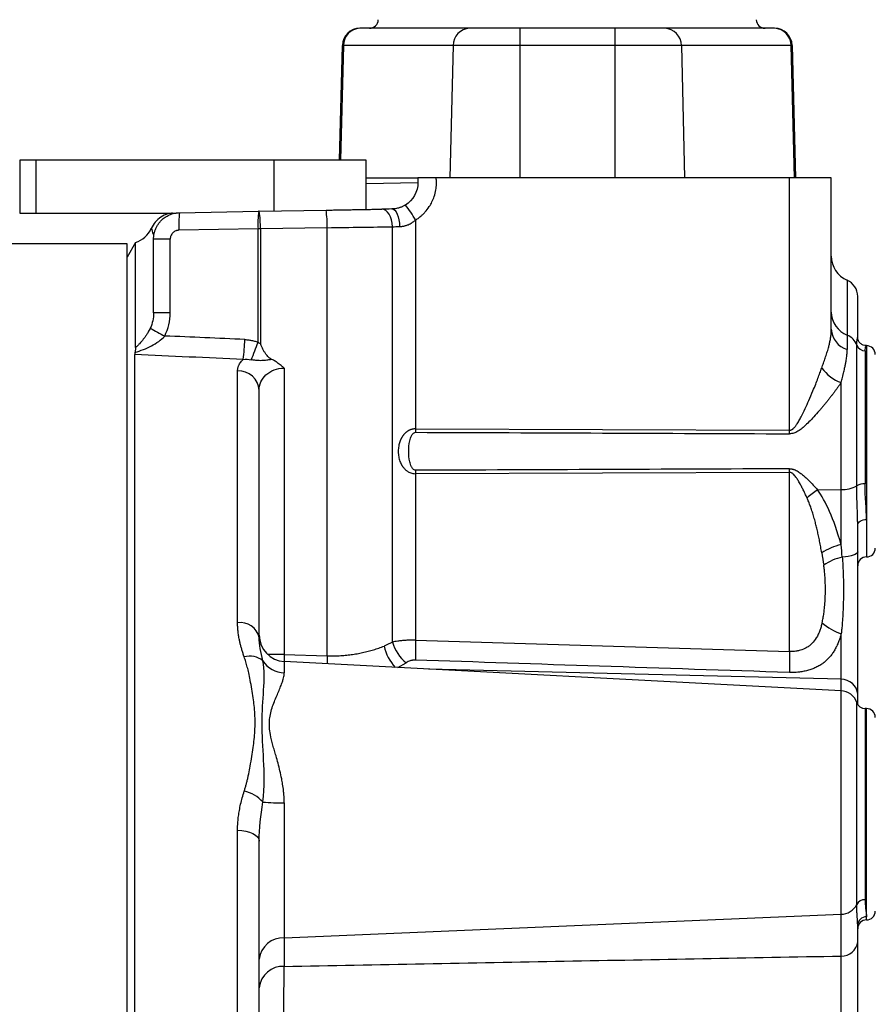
# Model space of a CAD drawing. Header units: inches. Extents: x -20.4 to 25.6, y -29.8 to 30.6.
# Tile 8 of 10: x 15 to 18.8, y 1.8 to 6.2. Entities that reach past the tile are written whole.
import ezdxf

# ---------------------------------------------------------------- set-up
doc = ezdxf.new("R2010")
doc.units = ezdxf.units.IN
doc.header["$MEASUREMENT"] = 0

msp = doc.modelspace()

# ---------------------------------------------------------------- linework, layer by layer
at = {"color": 7, "linetype": 'Continuous', "lineweight": 25}
for p, q in [((16.9652, 6.1417), (16.4743, 6.1417)), ((17.189, 6.1417), (17.189, 5.4724)), ((17.6141, 6.1417), (17.189, 6.1417)), ((17.6141, 6.1417), (17.6141, 5.4724)), ((18.3288, 6.1417), (17.838, 6.1417)), ((16.3822, 5.5512), (16.3956, 6.0651)), ((18.4028, 6.0651), (16.4004, 6.0651)), ((16.8912, 6.0651), (16.8766, 5.4724)), ((17.912, 6.0651), (17.9265, 5.4724)), ((18.4183, 5.4724), (18.4028, 6.0651)), ((18.4075, 6.0651), (18.423, 5.4724)), ((14.9523, 5.5512), (14.9523, 5.315)), ((16.5018, 5.5512), (14.9523, 5.5512)), ((15.0254, 5.315), (15.0254, 5.5512)), ((16.5018, 5.3316), (16.5018, 5.5512)), ((16.5018, 5.4724), (16.7336, 5.4724)), ((16.7336, 5.4724), (16.7336, 5.4517)), ((18.3961, 5.4724), (16.8154, 5.4724)), ((18.3961, 4.328), (18.3961, 5.4724)), ((18.5827, 4.7953), (18.5827, 5.4724)), ((16.0233, 5.3232), (16.3226, 5.3284)), ((14.9523, 5.315), (15.6525, 5.315)), ((15.6672, 5.317), (16.0212, 5.3232)), ((16.7233, 5.2843), (16.7233, 4.3348)), ((16.0185, 5.2444), (15.6645, 5.2383)), ((16.0185, 4.738), (16.0185, 5.2444)), ((16.3281, 5.2497), (16.0288, 5.2445)), ((16.0288, 5.2445), (16.0288, 4.73)), ((16.3281, 3.3352), (16.3281, 5.2497)), ((16.6193, 3.3965), (16.6193, 5.2541)), ((15.6258, 5.1989), (15.5512, 5.1989)), ((15.5512, 4.8692), (15.5512, 5.1989)), ((15.6258, 4.8692), (15.6258, 5.1989)), ((15.4331, 5.1772), (14.3307, 5.1772)), ((15.4707, 5.1833), (15.433, 5.118)), ((15.4707, 4.7136), (15.4707, 5.1833)), ((18.6535, 5.0146), (18.6535, 4.705)), ((15.6258, 4.8692), (15.5512, 4.8692)), ((18.6966, 4.0955), (18.6966, 4.7246)), ((15.4668, -5.1766), (15.4668, 4.682)), ((18.7339, 4.6991), (18.7339, 4.1038)), ((15.9269, 3.4832), (15.9269, 4.61)), ((16.1356, 4.6215), (16.1356, 3.3406)), ((18.6262, 3.8322), (18.6262, 4.5568)), ((16.7233, 4.3502), (18.3961, 4.3443)), ((16.7233, 4.1648), (16.7233, 3.4054)), ((18.3961, 4.1553), (16.7233, 4.1494)), ((18.3961, 3.3544), (18.3961, 4.1716)), ((18.521, 4.0773), (18.6262, 4.079)), ((18.7008, 3.8008), (18.7008, 3.9196)), ((16.7233, 3.4054), (18.3961, 3.3544)), ((16.1356, 3.3406), (16.3281, 3.3352)), ((18.6262, 3.1791), (16.1356, 3.3096)), ((18.6262, 1.9925), (18.6262, 3.23)), ((18.7008, 3.1186), (18.7008, 3.1632)), ((18.7402, 3.099), (18.7339, 3.099)), ((16.1356, 2.677), (16.1356, 1.9462)), ((15.9269, 0.5638), (15.9269, 2.5553)), ((16.1356, 2.0739), (18.6262, 2.1795)), ((18.7008, 2.0561), (18.7008, 2.1295))]:
    msp.add_line(p, q, dxfattribs=at)
at = {"color": 8, "linetype": 'Continuous', "lineweight": 25}
for p, q in [((16.4004, 6.0651), (16.3869, 5.5512)), ((16.0884, 5.5512), (16.0884, 5.3243)), ((16.5018, 5.4477), (16.7336, 5.4518)), ((18.7402, 4.7222), (18.7402, 3.7774)), ((16.1356, 3.3406), (16.0619, 3.3406)), ((16.1356, 3.3096), (16.1356, 3.2588)), ((16.6432, 3.283), (16.6813, 3.3039)), ((18.6262, 3.23), (16.7802, 3.2758)), ((18.6966, 2.2227), (18.6966, 3.1257)), ((18.7339, 3.099), (18.7339, 2.2443)), ((18.7402, 2.1541), (18.7402, 3.099))]:
    msp.add_line(p, q, dxfattribs=at)
at = {"color": 7, "linetype": 'Continuous', "lineweight": 25, "flags": 128}
for points in [[(16.6193, 5.2541), (16.6182, 5.2695), (16.6154, 5.2844), (16.611, 5.298), (16.6051, 5.31), (16.598, 5.3198), (16.5899, 5.327), (16.5812, 5.3314), (16.5722, 5.3328)], [(16.6175, 5.3336), (16.624, 5.3322), (16.6302, 5.3277), (16.636, 5.3205), (16.6412, 5.3107), (16.6455, 5.2988), (16.6487, 5.2851), (16.6508, 5.2703), (16.6517, 5.2548)], [(18.7008, 3.9196), (18.7015, 3.9246), (18.7038, 3.9293), (18.7074, 3.9337), (18.7123, 3.9376), (18.7183, 3.9407), (18.7251, 3.9431), (18.7325, 3.9445), (18.7402, 3.945)], [(18.7008, 3.8008), (18.6995, 3.7964), (18.6957, 3.7922), (18.6895, 3.7882), (18.6811, 3.7847), (18.6708, 3.7817), (18.6588, 3.7793), (18.6457, 3.7776), (18.6318, 3.7766)], [(15.9269, 2.5553), (15.9459, 2.5542), (15.964, 2.5514), (15.9808, 2.5468), (15.9954, 2.5408), (16.0074, 2.5334), (16.0163, 2.5251), (16.0218, 2.5161), (16.0236, 2.5067)]]:
    msp.add_lwpolyline(points, dxfattribs=at)
at = {"color": 7, "linetype": 'Continuous', "lineweight": 25}
for centre, radius, start, end in [((16.5168, 6.1811), 0.0394, 270, 358.5), ((18.2864, 6.1811), 0.0394, 181.5, 270), ((16.4743, 6.063), 0.0787, 90, 178.5), ((16.4767, 6.0654), 0.0763, 91.7751, 180.2882), ((16.9675, 6.0654), 0.0763, 91.7751, 180.2882), ((17.8356, 6.0654), 0.0763, 359.7118, 88.2249), ((18.3264, 6.0654), 0.0763, 359.7118, 88.2249), ((18.3288, 6.063), 0.0787, 1.5, 90), ((15.948, 5.2627), 0.3802, 358.0361, 9.9493), ((16.3203, 5.0588), 0.4618, 29.2329, 39.2946), ((16.0429, 5.2645), 0.3793, 172.0416, 183.962), ((16.3969, 5.2706), 0.3793, 172.0416, 183.962), ((15.6488, 5.2575), 0.3802, 358.0361, 9.9493), ((15.4331, 5.2953), 0.1181, 288.5904, 335.8369), ((18.7008, 5.1229), 0.1181, 180, 246.4218), ((18.622, 4.9425), 0.0787, 360, 66.4218), ((18.695, 4.8736), 0.1123, 180.7417, 248.3409), ((16.1202, 5.799), 1.1567, 239.6793, 243.3251), ((18.6823, 4.8006), 0.0998, 183.0465, 253.2433), ((18.6248, 4.6983), 0.0765, 20.0601, 67.9278), ((14.9459, 4.7834), 1.0141, 353.0589, 358.0898), ((14.8341, 5.1559), 1.256, 336.7134, 340.5632), ((18.7334, 4.7384), 0.0393, 200.5937, 270.8033), ((18.7402, 4.6829), 0.0394, 360, 90), ((15.9304, 4.5167), 0.0933, 3.3832, 92.1612), ((18.6989, 4.7421), 0.1991, 216.9875, 248.5674), ((18.6342, 4.2035), 0.1247, 266.3078, 300.0487), ((18.7287, 4.0391), 0.0649, 85.3966, 119.5994), ((18.744, 3.7426), 0.4023, 123.6715, 132.1299), ((18.6916, 3.5571), 0.2828, 103.3748, 122.4347), ((18.7402, 3.8167), 0.0394, 270, 0), ((18.6861, 3.5387), 0.2441, 102.8546, 124.254), ((18.7402, 3.738), 0.0394, 90, 180), ((15.9392, 3.3974), 0.0867, 12.9798, 98.1371), ((18.6945, 3.6507), 0.2268, 227.6109, 252.754), ((16.1417, 3.4276), 0.1181, 180, 267), ((16.8057, 3.4542), 0.1952, 197.2053, 230.3854), ((18.3148, 3.3502), 1.5925, 178.0144, 181.229), ((19.9035, 3.3007), 1.5083, 177.9628, 181.5284), ((15.9821, 3.2442), 0.0896, 49.8977, 106.5467), ((16.1398, 3.3784), 0.1196, 213.2904, 267.9446), ((18.6282, 3.1572), 0.0728, 4.7321, 91.6124), ((18.622, 3.1005), 0.0787, 18.6964, 87), ((18.7339, 3.1383), 0.0394, 198.6964, 270), ((18.7402, 3.0596), 0.0394, 360, 90), ((15.9264, 2.5817), 0.151, 41.2913, 78.4378), ((16.1286, 3.5886), 0.9116, 264.4111, 270.4363), ((18.6267, 2.2577), 0.0782, 269.6191, 333.398), ((18.7319, 2.2048), 0.0396, 87.1159, 153.1379), ((18.7396, 2.129), 0.0388, 89.1705, 179.1457), ((18.7402, 2.1934), 0.0394, 270, 0), ((18.7402, 2.1147), 0.0394, 90, 180), ((16.1303, 1.9667), 0.1073, 87.1726, 173.7243), ((18.6297, 2.0639), 0.0715, 267.1726, 353.7243), ((16.1303, 1.8391), 0.1073, 87.1726, 173.7243)]:
    msp.add_arc(centre, radius, start, end, dxfattribs=at)
at = {"color": 8, "linetype": 'Continuous', "lineweight": 25}
for centre, radius, start, end in [((16.7754, 3.4194), 0.1975, 191.9886, 223.4395), ((18.48, 3.2755), 2.1528, 178.4101, 179.3592)]:
    msp.add_arc(centre, radius, start, end, dxfattribs=at)
at = {"color": 7, "linetype": 'Continuous', "lineweight": 25}
for points, knots in [([(17.189, 6.1417), (17.1401, 6.1417), (17.0924, 6.1417), (17.0123, 6.1417), (16.9819, 6.1417), (16.9652, 6.1417)], [0, 0, 0, 0, 0.5, 0.5, 1, 1, 1, 1]), ([(17.838, 6.1417), (17.8213, 6.1417), (17.7908, 6.1417), (17.7107, 6.1417), (17.663, 6.1417), (17.6141, 6.1417)], [0, 0, 0, 0, 0.5, 0.5, 1, 1, 1, 1]), ([(16.3956, 6.0651), (16.3957, 6.0651), (16.3957, 6.0651), (16.3963, 6.0651), (16.3973, 6.0651), (16.3986, 6.0651), (16.3998, 6.0651), (16.4004, 6.0651)], [0, 0, 0, 0, 0.2000014, 0.4000007, 0.5999993, 0.7999986, 1, 1, 1, 1]), ([(18.4028, 6.0651), (18.4034, 6.0651), (18.4045, 6.0651), (18.4059, 6.0651), (18.4068, 6.0651), (18.4074, 6.0651), (18.4075, 6.0651), (18.4075, 6.0651)], [0, 0, 0, 0, 0.200001, 0.400001, 0.599999, 0.799999, 1, 1, 1, 1]), ([(16.7233, 5.2843), (16.7256, 5.2858), (16.7306, 5.289), (16.7384, 5.2946), (16.7469, 5.3013), (16.7559, 5.3094), (16.7693, 5.3232), (16.7836, 5.3416), (16.7972, 5.3656), (16.8074, 5.3904), (16.8141, 5.4171), (16.8166, 5.4417), (16.8165, 5.4597), (16.8157, 5.4691), (16.8154, 5.4724)], [0, 0, 0, 0, 0.037548, 0.080884, 0.129959, 0.184741, 0.245217, 0.391473, 0.500172, 0.619093, 0.755063, 0.872528, 0.954327, 1, 1, 1, 1]), ([(16.8154, 5.4724), (16.8136, 5.4724), (16.81, 5.4724), (16.8046, 5.4724), (16.799, 5.4724), (16.7934, 5.4724), (16.7858, 5.4724), (16.7753, 5.4725), (16.7626, 5.4724), (16.7519, 5.4724), (16.7443, 5.4724), (16.7394, 5.4724), (16.7358, 5.4724), (16.7343, 5.4724), (16.7336, 5.4724)], [0, 0, 0, 0, 0.0475844, 0.0965047, 0.1466947, 0.1980724, 0.2505398, 0.3588177, 0.5003156, 0.6487815, 0.7500789, 0.8394997, 0.9228603, 1, 1, 1, 1]), ([(18.5827, 5.4724), (18.5827, 5.4724), (18.5779, 5.4724), (18.5594, 5.4724), (18.5458, 5.4724), (18.5115, 5.4724), (18.4909, 5.4724), (18.4456, 5.4724), (18.421, 5.4724), (18.3961, 5.4724)], [0, 0, 0, 0, 0.25, 0.25, 0.5, 0.5, 0.75, 0.75, 1, 1, 1, 1]), ([(16.3226, 5.3284), (16.327, 5.3285), (16.336, 5.3287), (16.3494, 5.3289), (16.3626, 5.3291), (16.3759, 5.3294), (16.389, 5.3296), (16.4021, 5.3298), (16.4151, 5.33), (16.428, 5.3303), (16.4409, 5.3305), (16.4579, 5.3308), (16.4788, 5.3312), (16.5032, 5.3316), (16.527, 5.332), (16.5501, 5.3324), (16.5648, 5.3327), (16.5722, 5.3328)], [0, 0, 0, 0, 0.050239, 0.100318, 0.150277, 0.200156, 0.249997, 0.299839, 0.349723, 0.399689, 0.449779, 0.500031, 0.600337, 0.700164, 0.799833, 0.899671, 1, 1, 1, 1]), ([(16.6777, 5.3513), (16.6761, 5.3503), (16.6728, 5.3483), (16.6678, 5.3457), (16.6627, 5.3434), (16.6575, 5.3413), (16.6522, 5.3394), (16.6474, 5.3379), (16.6405, 5.3362), (16.6331, 5.3348), (16.6246, 5.3338), (16.62, 5.3337), (16.6175, 5.3336)], [0, 0, 0, 0, 0.082921, 0.165769, 0.248775, 0.332167, 0.416174, 0.501021, 0.566812, 0.750303, 0.867224, 1, 1, 1, 1]), ([(15.6363, 5.315), (15.6291, 5.3142), (15.6105, 5.3123), (15.5832, 5.2985), (15.557, 5.2763), (15.5461, 5.2566), (15.5408, 5.2469)], [0, 0, 0, 0, 0.175016, 0.453588, 0.732332, 1, 1, 1, 1]), ([(15.5512, 5.1989), (15.5512, 5.2011), (15.5513, 5.2056), (15.5519, 5.2124), (15.5529, 5.2191), (15.5542, 5.2259), (15.556, 5.2326), (15.5582, 5.2392), (15.5608, 5.2458), (15.5638, 5.2522), (15.5673, 5.2585), (15.5711, 5.2647), (15.5753, 5.2706), (15.58, 5.2763), (15.5852, 5.282), (15.5913, 5.2877), (15.5985, 5.2936), (15.6069, 5.2994), (15.6165, 5.3048), (15.6274, 5.3096), (15.6396, 5.3135), (15.653, 5.3162), (15.6624, 5.3167), (15.6672, 5.317)], [0, 0, 0, 0, 0.036565, 0.073446, 0.110644, 0.148158, 0.185989, 0.224138, 0.262602, 0.301384, 0.340483, 0.379898, 0.41963, 0.459679, 0.500046, 0.545903, 0.596516, 0.651882, 0.712002, 0.776875, 0.8465, 0.920875, 1, 1, 1, 1]), ([(16.6517, 5.2548), (16.6534, 5.2549), (16.657, 5.2551), (16.6623, 5.2556), (16.6677, 5.2565), (16.6731, 5.2576), (16.6785, 5.2591), (16.6839, 5.2609), (16.6905, 5.2634), (16.6983, 5.2671), (16.7062, 5.2716), (16.7147, 5.2772), (16.7199, 5.2816), (16.7233, 5.2843)], [0, 0, 0, 0, 0.0711, 0.142098, 0.21313, 0.284335, 0.355845, 0.427798, 0.500326, 0.62496, 0.750124, 0.838729, 1, 1, 1, 1]), ([(15.6645, 5.2383), (15.6633, 5.2382), (15.6608, 5.2381), (15.6572, 5.2375), (15.6536, 5.2366), (15.6488, 5.2349), (15.643, 5.2318), (15.6369, 5.2267), (15.6319, 5.2205), (15.6284, 5.2135), (15.6262, 5.2062), (15.6259, 5.2013), (15.6258, 5.1989)], [0, 0, 0, 0, 0.06035, 0.120213, 0.180115, 0.240583, 0.370307, 0.500346, 0.630002, 0.759972, 0.879907, 1, 1, 1, 1]), ([(15.4331, 0), (15.4331, 0.3388), (15.4331, 0.6777), (15.4331, 1.3423), (15.4331, 1.6682), (15.4331, 2.2943), (15.4331, 2.5945), (15.4331, 3.158), (15.4331, 3.4212), (15.4331, 3.9004), (15.4331, 4.1164), (15.4331, 4.4929), (15.4331, 4.6534), (15.4331, 4.9127), (15.4331, 5.0116), (15.4331, 5.1438), (15.4331, 5.1772), (15.4331, 5.1772)], [0, 0, 0, 0, 0.125, 0.125, 0.25, 0.25, 0.375, 0.375, 0.5, 0.5, 0.625, 0.625, 0.75, 0.75, 0.875, 0.875, 1, 1, 1, 1]), ([(15.5363, 4.8005), (15.5355, 4.7989), (15.5332, 4.7941), (15.5283, 4.7851), (15.5215, 4.7737), (15.5135, 4.7619), (15.5025, 4.7472), (15.4906, 4.7334), (15.479, 4.7214), (15.4731, 4.7159), (15.4707, 4.7136)], [0, 0, 0, 0, 0.044471, 0.126614, 0.249369, 0.376565, 0.497228, 0.748018, 0.89779, 1, 1, 1, 1]), ([(15.468, 4.6922), (15.4935, 4.6994), (15.5185, 4.7091), (15.5643, 4.7335), (15.5855, 4.7485), (15.6009, 4.7654)], [0, 0, 0, 0, 0.5, 0.5, 1, 1, 1, 1]), ([(18.5399, 4.6223), (18.5412, 4.626), (18.5438, 4.6334), (18.5477, 4.6445), (18.5516, 4.6556), (18.5555, 4.6669), (18.5594, 4.6782), (18.5631, 4.6897), (18.5666, 4.7012), (18.5705, 4.7144), (18.5743, 4.7292), (18.5778, 4.7456), (18.5805, 4.7621), (18.5823, 4.7787), (18.5826, 4.7897), (18.5827, 4.7953)], [0, 0, 0, 0, 0.057969, 0.117194, 0.1777, 0.239512, 0.302652, 0.367141, 0.433001, 0.500249, 0.595805, 0.693523, 0.793439, 0.895587, 1, 1, 1, 1]), ([(18.6966, 4.7246), (18.6966, 4.7263), (18.6967, 4.7297), (18.6968, 4.7344), (18.6971, 4.7387), (18.6975, 4.7427), (18.698, 4.7462), (18.6985, 4.7499), (18.6993, 4.7534), (18.7, 4.7564), (18.7006, 4.7585), (18.7007, 4.7591), (18.7008, 4.7594)], [0, 0, 0, 0, 0.082501, 0.165293, 0.248409, 0.331878, 0.415731, 0.499997, 0.626219, 0.751557, 0.876115, 1, 1, 1, 1]), ([(18.7393, 4.7223), (18.7347, 4.7227), (18.7253, 4.7236), (18.7125, 4.7316), (18.7031, 4.7438), (18.7014, 4.7535), (18.7006, 4.7583)], [0, 0, 0, 0, 0.2360304, 0.490481, 0.7502718, 1, 1, 1, 1]), ([(15.4707, 4.7136), (15.4707, 4.7128), (15.4707, 4.7113), (15.4705, 4.7081), (15.47, 4.7037), (15.4691, 4.698), (15.4683, 4.694), (15.468, 4.6922)], [0, 0, 0, 0, 0.150725, 0.249567, 0.49962, 0.777014, 1, 1, 1, 1]), ([(15.9594, 4.7496), (15.9623, 4.7494), (15.9681, 4.7491), (15.9768, 4.7481), (15.9853, 4.7468), (15.9937, 4.7452), (16.0021, 4.7431), (16.0104, 4.7408), (16.0158, 4.7389), (16.0185, 4.738)], [0, 0, 0, 0, 0.144738, 0.288408, 0.431271, 0.573593, 0.715641, 0.857687, 1, 1, 1, 1]), ([(16.0536, 4.6843), (16.0523, 4.6861), (16.0498, 4.6897), (16.0454, 4.6971), (16.0406, 4.7062), (16.0348, 4.7178), (16.031, 4.7256), (16.0288, 4.73)], [0, 0, 0, 0, 0.125142, 0.249685, 0.499599, 0.715519, 1, 1, 1, 1]), ([(15.468, 4.6922), (15.4678, 4.6912), (15.4674, 4.6893), (15.4671, 4.6867), (15.4669, 4.6842), (15.4668, 4.6828), (15.4668, 4.682)], [0, 0, 0, 0, 0.249711, 0.499728, 0.74988, 1, 1, 1, 1]), ([(16.0802, 4.6609), (16.0786, 4.6618), (16.076, 4.6632), (16.0722, 4.6657), (16.0689, 4.6682), (16.0641, 4.6722), (16.0588, 4.6774), (16.0552, 4.6822), (16.0536, 4.6843)], [0, 0, 0, 0, 0.154855, 0.249063, 0.384245, 0.49945, 0.7719, 1, 1, 1, 1]), ([(18.6262, 4.5568), (18.6268, 4.5593), (18.6284, 4.565), (18.6309, 4.5746), (18.634, 4.5864), (18.638, 4.6023), (18.6421, 4.6199), (18.6458, 4.6376), (18.6491, 4.655), (18.6517, 4.6731), (18.6533, 4.6904), (18.6535, 4.7007), (18.6535, 4.705)], [0, 0, 0, 0, 0.041843, 0.097353, 0.166727, 0.250251, 0.388494, 0.4997, 0.602461, 0.749475, 0.893712, 1, 1, 1, 1]), ([(15.9269, 4.61), (15.9269, 4.6115), (15.927, 4.6145), (15.9276, 4.619), (15.9284, 4.6234), (15.9297, 4.6278), (15.9313, 4.6322), (15.9339, 4.6379), (15.9381, 4.6449), (15.9444, 4.6531), (15.9498, 4.6582), (15.9525, 4.6608)], [0, 0, 0, 0, 0.084333, 0.168168, 0.25161, 0.334767, 0.417747, 0.500661, 0.668211, 0.834335, 1, 1, 1, 1]), ([(16.0803, 4.6609), (16.0776, 4.6604), (16.0724, 4.6594), (16.0648, 4.6581), (16.0559, 4.6568), (16.0459, 4.6557), (16.0347, 4.655), (16.0235, 4.6551), (16.0133, 4.6558), (16.0041, 4.6569), (15.996, 4.658), (15.9905, 4.6589), (15.9877, 4.6594)], [0, 0, 0, 0, 0.084566, 0.167895, 0.250425, 0.377144, 0.501018, 0.626929, 0.749803, 0.834445, 0.91768, 1, 1, 1, 1]), ([(16.1356, 4.6215), (16.1326, 4.6241), (16.1268, 4.6293), (16.118, 4.6364), (16.1077, 4.6441), (16.0953, 4.6526), (16.0854, 4.6581), (16.0803, 4.6609)], [0, 0, 0, 0, 0.173991, 0.340226, 0.499245, 0.742327, 1, 1, 1, 1]), ([(16.0236, 4.5222), (16.0236, 4.5484), (16.0337, 4.5731), (16.0741, 4.6102), (16.1035, 4.6213), (16.1356, 4.6215)], [0, 0, 0, 0, 0.5, 0.5, 1, 1, 1, 1]), ([(18.3961, 4.3443), (18.397, 4.3443), (18.3988, 4.3444), (18.4014, 4.3449), (18.404, 4.3457), (18.4066, 4.3469), (18.4091, 4.3485), (18.4116, 4.3503), (18.4145, 4.3529), (18.4177, 4.3563), (18.4208, 4.3602), (18.424, 4.3646), (18.4279, 4.3702), (18.4328, 4.3776), (18.4398, 4.3892), (18.4511, 4.4103), (18.4661, 4.4405), (18.4834, 4.4792), (18.4991, 4.5157), (18.5124, 4.5487), (18.5229, 4.5756), (18.5319, 4.5997), (18.5373, 4.615), (18.5399, 4.6223)], [0, 0, 0, 0, 0.00804, 0.016138, 0.024423, 0.033019, 0.042033, 0.05156, 0.061683, 0.076885, 0.094423, 0.107508, 0.12691, 0.156836, 0.189447, 0.251905, 0.376956, 0.501867, 0.646461, 0.75069, 0.840371, 0.923471, 1, 1, 1, 1]), ([(18.6262, 4.5568), (18.6237, 4.5532), (18.6188, 4.546), (18.611, 4.5351), (18.603, 4.524), (18.5948, 4.5128), (18.5862, 4.5015), (18.5773, 4.49), (18.5682, 4.4785), (18.5587, 4.4668), (18.549, 4.455), (18.539, 4.4431), (18.5244, 4.426), (18.5058, 4.405), (18.4832, 4.3814), (18.4628, 4.3619), (18.4465, 4.348), (18.434, 4.3395), (18.4244, 4.3344), (18.4149, 4.3307), (18.4055, 4.3284), (18.3992, 4.3281), (18.3961, 4.328)], [0, 0, 0, 0, 0.043179, 0.086728, 0.130659, 0.174985, 0.219719, 0.264873, 0.310459, 0.356489, 0.402973, 0.449922, 0.497348, 0.604964, 0.699553, 0.785755, 0.85187, 0.885689, 0.91697, 0.946105, 0.973587, 1, 1, 1, 1]), ([(16.7233, 4.3502), (16.7215, 4.3502), (16.7181, 4.3501), (16.7131, 4.3495), (16.7085, 4.3486), (16.7043, 4.3474), (16.7003, 4.3461), (16.6967, 4.3446), (16.6934, 4.343), (16.6903, 4.3413), (16.6875, 4.3396), (16.6848, 4.3378), (16.6824, 4.336), (16.6801, 4.3341), (16.6779, 4.3322), (16.6759, 4.3303), (16.674, 4.3284), (16.6721, 4.3265), (16.6704, 4.3245), (16.6688, 4.3226), (16.6672, 4.3206), (16.6658, 4.3186), (16.6644, 4.3166), (16.6631, 4.3146), (16.6619, 4.3126), (16.6607, 4.3105), (16.6596, 4.3085), (16.6585, 4.3065), (16.6575, 4.3045), (16.6566, 4.3024), (16.6557, 4.3004), (16.6548, 4.2984), (16.654, 4.2963), (16.6532, 4.2943), (16.6525, 4.2922), (16.6518, 4.2902), (16.6511, 4.2881), (16.6505, 4.2861), (16.65, 4.284), (16.6494, 4.282), (16.6489, 4.2799), (16.6479, 4.2751), (16.6466, 4.2674), (16.6457, 4.2578), (16.6455, 4.2472), (16.6462, 4.2331), (16.6496, 4.2146), (16.6545, 4.2013), (16.6578, 4.1946), (16.658, 4.1941), (16.6584, 4.1934), (16.6589, 4.1924), (16.6595, 4.1913), (16.6602, 4.1898), (16.6612, 4.1882), (16.6623, 4.1863), (16.6636, 4.1842), (16.6652, 4.1819), (16.667, 4.1793), (16.6692, 4.1766), (16.6717, 4.1736), (16.6747, 4.1704), (16.6782, 4.1671), (16.6823, 4.1636), (16.6874, 4.16), (16.6937, 4.1564), (16.7016, 4.1529), (16.7116, 4.15), (16.7192, 4.1496), (16.7233, 4.1494)], [0, 0, 0, 0, 0.018576, 0.03606, 0.052566, 0.068179, 0.082946, 0.096887, 0.109997, 0.122419, 0.134271, 0.145625, 0.156547, 0.167097, 0.177327, 0.187287, 0.197019, 0.20654, 0.215867, 0.225015, 0.233999, 0.242831, 0.251525, 0.260091, 0.268539, 0.276879, 0.285119, 0.293265, 0.301325, 0.309311, 0.31723, 0.325087, 0.332885, 0.340627, 0.348318, 0.35596, 0.363558, 0.371114, 0.378631, 0.386113, 0.393563, 0.400984, 0.43853, 0.475702, 0.50178, 0.550403, 0.623245, 0.699622, 0.700611, 0.702528, 0.705382, 0.709183, 0.713947, 0.719694, 0.72645, 0.734247, 0.743128, 0.753145, 0.764367, 0.776879, 0.790793, 0.80625, 0.823438, 0.842761, 0.86475, 0.890127, 0.920284, 0.956542, 1, 1, 1, 1]), ([(16.7233, 4.1648), (16.7184, 4.1648), (16.7145, 4.1675), (16.7087, 4.1737), (16.7066, 4.1772), (16.7011, 4.1879), (16.6988, 4.1956), (16.6935, 4.2186), (16.6922, 4.2341), (16.6922, 4.2655), (16.6935, 4.2811), (16.6988, 4.3041), (16.7012, 4.3118), (16.7066, 4.3225), (16.7088, 4.326), (16.7146, 4.3321), (16.7184, 4.3348), (16.7233, 4.3348)], [0, 0, 0, 0, 0.0625, 0.0625, 0.125, 0.125, 0.25, 0.25, 0.5, 0.5, 0.75, 0.75, 0.875, 0.875, 0.9375, 0.9375, 1, 1, 1, 1]), ([(18.3961, 4.1716), (18.3974, 4.1716), (18.4001, 4.1716), (18.404, 4.1711), (18.408, 4.1704), (18.4121, 4.1694), (18.4178, 4.1675), (18.4253, 4.1643), (18.4366, 4.1579), (18.4504, 4.148), (18.4666, 4.1341), (18.4839, 4.1174), (18.5023, 4.0983), (18.5145, 4.0846), (18.521, 4.0773)], [0, 0, 0, 0, 0.024137, 0.04861, 0.07355, 0.099078, 0.125308, 0.184777, 0.250344, 0.365587, 0.500185, 0.649062, 0.815593, 1, 1, 1, 1]), ([(18.4742, 4.0409), (18.4714, 4.0469), (18.4665, 4.0576), (18.4587, 4.0739), (18.4511, 4.0891), (18.4426, 4.1053), (18.4339, 4.1204), (18.4255, 4.1331), (18.4185, 4.142), (18.4131, 4.1476), (18.4083, 4.1513), (18.4042, 4.1536), (18.4002, 4.155), (18.3974, 4.1552), (18.3961, 4.1553)], [0, 0, 0, 0, 0.140239, 0.2499258, 0.3832869, 0.4998316, 0.6354175, 0.7496408, 0.8173868, 0.8746778, 0.9109529, 0.9433064, 0.9726034, 1, 1, 1, 1]), ([(18.7008, 3.9196), (18.7008, 3.9235), (18.7007, 3.9312), (18.7005, 3.943), (18.7002, 3.955), (18.6998, 3.9672), (18.6994, 3.9795), (18.6989, 3.9921), (18.6983, 4.0104), (18.6975, 4.0346), (18.6968, 4.0648), (18.6967, 4.0853), (18.6966, 4.0955)], [0, 0, 0, 0, 0.07062, 0.141467, 0.212568, 0.283949, 0.355636, 0.427655, 0.500031, 0.667967, 0.834516, 1, 1, 1, 1]), ([(18.5399, 3.7958), (18.5384, 3.8046), (18.5354, 3.8219), (18.5306, 3.8472), (18.5256, 3.8713), (18.5206, 3.8942), (18.5154, 3.9159), (18.5097, 3.9381), (18.5033, 3.9606), (18.4963, 3.9832), (18.4892, 4.004), (18.4819, 4.0231), (18.4767, 4.0351), (18.4742, 4.0409)], [0, 0, 0, 0, 0.105665, 0.206829, 0.303502, 0.395695, 0.483419, 0.56669, 0.666088, 0.759061, 0.84566, 0.925947, 1, 1, 1, 1]), ([(18.7008, 3.1632), (18.7008, 3.1658), (18.7008, 3.1711), (18.7008, 3.1794), (18.7008, 3.1879), (18.7008, 3.1968), (18.7008, 3.206), (18.7008, 3.2154), (18.7008, 3.2252), (18.7008, 3.2352), (18.7008, 3.2455), (18.7008, 3.2561), (18.7008, 3.2669), (18.7008, 3.278), (18.7008, 3.2893), (18.7008, 3.3008), (18.7008, 3.3126), (18.7008, 3.3246), (18.7008, 3.3369), (18.7008, 3.3493), (18.7008, 3.362), (18.7008, 3.3792), (18.7008, 3.4011), (18.7008, 3.4281), (18.7008, 3.4557), (18.7008, 3.4838), (18.7008, 3.5123), (18.7008, 3.541), (18.7008, 3.57), (18.7008, 3.599), (18.7008, 3.6282), (18.7008, 3.6573), (18.7008, 3.6864), (18.7008, 3.7154), (18.7008, 3.7442), (18.7008, 3.7727), (18.7008, 3.7914), (18.7008, 3.8008)], [0, 0, 0, 0, 0.020133, 0.040234, 0.060305, 0.080352, 0.100376, 0.12038, 0.140368, 0.160342, 0.180305, 0.200259, 0.220207, 0.240152, 0.260095, 0.28004, 0.299988, 0.319942, 0.339906, 0.35988, 0.379869, 0.399875, 0.43994, 0.48011, 0.520374, 0.560535, 0.600584, 0.640547, 0.680448, 0.720309, 0.760152, 0.799997, 0.839864, 0.879774, 0.919751, 0.959817, 1, 1, 1, 1]), ([(18.6318, 3.7766), (18.6321, 3.7723), (18.6328, 3.7637), (18.6336, 3.7506), (18.6343, 3.7375), (18.6349, 3.7242), (18.6355, 3.7109), (18.636, 3.6976), (18.6364, 3.6842), (18.6367, 3.6707), (18.6369, 3.6573), (18.637, 3.6438), (18.6371, 3.6303), (18.6371, 3.6169), (18.6369, 3.5992), (18.6365, 3.5776), (18.6358, 3.5522), (18.6347, 3.5273), (18.6333, 3.503), (18.6316, 3.4793), (18.6296, 3.4563), (18.628, 3.4415), (18.6273, 3.4342)], [0, 0, 0, 0, 0.038781, 0.077478, 0.116102, 0.154661, 0.193162, 0.231612, 0.27002, 0.30839, 0.346731, 0.385048, 0.423346, 0.461632, 0.499913, 0.573688, 0.646636, 0.7188, 0.790229, 0.86097, 0.931, 1, 1, 1, 1]), ([(18.5416, 3.4833), (18.5424, 3.4866), (18.5439, 3.4934), (18.5459, 3.5036), (18.5477, 3.514), (18.5494, 3.5246), (18.5508, 3.5353), (18.5529, 3.5531), (18.555, 3.5783), (18.5563, 3.6109), (18.5564, 3.6436), (18.5555, 3.6727), (18.5538, 3.6979), (18.5517, 3.7194), (18.5498, 3.7334), (18.5488, 3.7404)], [0, 0, 0, 0, 0.041222, 0.082605, 0.124183, 0.165988, 0.208052, 0.250408, 0.374658, 0.500211, 0.625557, 0.749785, 0.833812, 0.917139, 1, 1, 1, 1]), ([(15.9566, 3.33), (15.9548, 3.3354), (15.9512, 3.346), (15.9463, 3.3617), (15.942, 3.377), (15.9382, 3.3919), (15.9346, 3.4083), (15.9314, 3.4262), (15.9288, 3.4456), (15.9272, 3.4645), (15.927, 3.477), (15.9269, 3.4832)], [0, 0, 0, 0, 0.105361, 0.207984, 0.307915, 0.405201, 0.499895, 0.628798, 0.754998, 0.87867, 1, 1, 1, 1]), ([(18.5416, 3.4833), (18.5409, 3.4801), (18.5394, 3.474), (18.5368, 3.465), (18.5341, 3.4563), (18.5311, 3.448), (18.528, 3.4399), (18.5231, 3.4287), (18.5137, 3.411), (18.5011, 3.3943), (18.4867, 3.3813), (18.4726, 3.3712), (18.4562, 3.3635), (18.4387, 3.3582), (18.4257, 3.3556), (18.4134, 3.3544), (18.4039, 3.3541), (18.3984, 3.3543), (18.3961, 3.3544)], [0, 0, 0, 0, 0.043787, 0.086774, 0.128967, 0.17037, 0.210991, 0.250838, 0.34333, 0.499137, 0.552517, 0.624271, 0.749298, 0.805187, 0.874395, 0.927744, 0.96959, 1, 1, 1, 1]), ([(16.7233, 3.4054), (16.7206, 3.4054), (16.7152, 3.4055), (16.7072, 3.4054), (16.6993, 3.4052), (16.6914, 3.4049), (16.6837, 3.4045), (16.6761, 3.404), (16.6684, 3.4034), (16.6572, 3.4023), (16.6441, 3.4007), (16.6304, 3.3986), (16.6227, 3.3972), (16.6193, 3.3965)], [0, 0, 0, 0, 0.07229, 0.14425, 0.215909, 0.287285, 0.35839, 0.429229, 0.499798, 0.575565, 0.749783, 0.886894, 1, 1, 1, 1]), ([(18.6273, 3.4342), (18.6262, 3.4305), (18.6241, 3.4232), (18.6207, 3.4127), (18.6171, 3.4026), (18.6132, 3.3929), (18.6092, 3.3835), (18.605, 3.3746), (18.6005, 3.3661), (18.5958, 3.3579), (18.591, 3.3502), (18.5859, 3.3428), (18.5805, 3.3357), (18.575, 3.329), (18.5693, 3.3227), (18.5633, 3.3167), (18.5571, 3.311), (18.548, 3.3034), (18.5355, 3.2944), (18.5187, 3.2849), (18.5006, 3.277), (18.4813, 3.2705), (18.4611, 3.2655), (18.4422, 3.2625), (18.4253, 3.2609), (18.4105, 3.2602), (18.4006, 3.2604), (18.3957, 3.2605)], [0, 0, 0, 0, 0.035302, 0.069962, 0.103994, 0.137414, 0.17024, 0.202494, 0.2342, 0.265382, 0.296071, 0.326296, 0.35609, 0.385487, 0.414523, 0.443235, 0.471663, 0.499847, 0.562808, 0.625316, 0.688399, 0.750313, 0.813244, 0.874747, 0.916975, 0.958633, 1, 1, 1, 1]), ([(18.6262, 3.23), (18.6262, 3.2323), (18.6263, 3.237), (18.6263, 3.2443), (18.6264, 3.2519), (18.6265, 3.2596), (18.6266, 3.2676), (18.6266, 3.2758), (18.6267, 3.2842), (18.6268, 3.2927), (18.6268, 3.3013), (18.6269, 3.3101), (18.6269, 3.323), (18.627, 3.3403), (18.6271, 3.3627), (18.6272, 3.3859), (18.6272, 3.4097), (18.6273, 3.426), (18.6273, 3.4342)], [0, 0, 0, 0, 0.047415, 0.094548, 0.141367, 0.187843, 0.233945, 0.279645, 0.324915, 0.369726, 0.414053, 0.457871, 0.501154, 0.602341, 0.703012, 0.802972, 0.902028, 1, 1, 1, 1]), ([(16.3281, 3.3352), (16.3325, 3.3351), (16.3414, 3.3349), (16.3548, 3.3349), (16.3681, 3.3351), (16.3815, 3.3356), (16.3949, 3.3364), (16.4083, 3.3375), (16.4217, 3.3389), (16.435, 3.3405), (16.4483, 3.3424), (16.4655, 3.3452), (16.4864, 3.3493), (16.5109, 3.3551), (16.5351, 3.3619), (16.559, 3.3696), (16.5744, 3.3754), (16.5822, 3.3784)], [0, 0, 0, 0, 0.048884, 0.097952, 0.147225, 0.196724, 0.246469, 0.296481, 0.346779, 0.397383, 0.448311, 0.499583, 0.596161, 0.694385, 0.794365, 0.896204, 1, 1, 1, 1]), ([(15.9566, 2.7297), (15.9581, 2.7344), (15.9611, 2.7442), (15.9653, 2.7591), (15.9693, 2.7745), (15.9731, 2.7905), (15.9781, 2.8132), (15.984, 2.8445), (15.9907, 2.884), (15.9966, 2.9237), (16.0029, 2.9748), (16.0068, 3.0375), (16.0029, 3.0995), (15.9966, 3.149), (15.9906, 3.1869), (15.984, 3.2242), (15.9774, 3.2568), (15.9707, 3.284), (15.9642, 3.3076), (15.9591, 3.3227), (15.9566, 3.33)], [0, 0, 0, 0, 0.023343, 0.04752, 0.072538, 0.098407, 0.125132, 0.182139, 0.250227, 0.317031, 0.375383, 0.500408, 0.625223, 0.683372, 0.750085, 0.818072, 0.875023, 0.919031, 0.960678, 1, 1, 1, 1]), ([(16.0398, 2.6814), (16.0486, 2.7511), (16.0461, 2.8109), (16.0408, 2.9263), (16.0362, 2.9812), (16.0361, 3.0861), (16.0408, 3.1352), (16.0461, 3.2281), (16.0486, 3.2721), (16.0398, 3.3127)], [0, 0, 0, 0, 0.25, 0.25, 0.5, 0.5, 0.75, 0.75, 1, 1, 1, 1]), ([(16.7227, 3.3161), (16.7214, 3.3161), (16.7188, 3.3162), (16.7148, 3.3159), (16.711, 3.3155), (16.7071, 3.3148), (16.7033, 3.314), (16.6974, 3.3122), (16.6896, 3.3091), (16.6841, 3.3057), (16.6813, 3.3039)], [0, 0, 0, 0, 0.081723, 0.163386, 0.245614, 0.329017, 0.414174, 0.501625, 0.741477, 1, 1, 1, 1]), ([(18.3957, 3.2605), (18.1122, 3.2699), (17.5545, 3.2883), (16.9969, 3.3069), (16.7227, 3.3161)], [0, 0, 0, 0, 0.508363, 1, 1, 1, 1]), ([(16.1356, 2.677), (16.1355, 2.6801), (16.1355, 2.6873), (16.1351, 2.6996), (16.1341, 2.7148), (16.1322, 2.7355), (16.1289, 2.7593), (16.1215, 2.8006), (16.1112, 2.8432), (16.0996, 2.8849), (16.0916, 2.9121), (16.0824, 2.9443), (16.074, 2.9785), (16.0697, 3.0093), (16.069, 3.0293), (16.0696, 3.049), (16.0732, 3.0738), (16.081, 3.1027), (16.0913, 3.1305), (16.1023, 3.1564), (16.1107, 3.1766), (16.1171, 3.1918), (16.1229, 3.2064), (16.1276, 3.2192), (16.1315, 3.232), (16.1338, 3.2415), (16.1353, 3.251), (16.1355, 3.2564), (16.1356, 3.2588)], [0, 0, 0, 0, 0.012069, 0.028003, 0.047786, 0.07141, 0.10946, 0.142449, 0.237815, 0.285127, 0.320869, 0.356372, 0.42725, 0.474994, 0.49866, 0.522128, 0.570308, 0.623862, 0.677636, 0.731551, 0.785399, 0.81226, 0.839075, 0.892596, 0.911452, 0.946133, 0.975726, 1, 1, 1, 1]), ([(15.9269, 2.5553), (15.9269, 2.5594), (15.927, 2.5677), (15.9275, 2.5802), (15.9284, 2.5927), (15.9295, 2.6054), (15.931, 2.6182), (15.9329, 2.631), (15.9358, 2.6489), (15.9406, 2.672), (15.9478, 2.7007), (15.9536, 2.7198), (15.9566, 2.7297)], [0, 0, 0, 0, 0.069051, 0.138842, 0.20941, 0.280789, 0.353013, 0.426114, 0.500125, 0.659359, 0.825909, 1, 1, 1, 1]), ([(18.7008, 2.1295), (18.7008, 2.1312), (18.7007, 2.1345), (18.7005, 2.1398), (18.7002, 2.1454), (18.6998, 2.1512), (18.6994, 2.1574), (18.6989, 2.1638), (18.6983, 2.1733), (18.6975, 2.1866), (18.6968, 2.2039), (18.6967, 2.2164), (18.6966, 2.2227)], [0, 0, 0, 0, 0.07062, 0.141467, 0.212568, 0.283949, 0.355636, 0.427655, 0.500031, 0.667967, 0.834516, 1, 1, 1, 1]), ([(18.7339, 2.2443), (18.7339, 2.2423), (18.734, 2.238), (18.7342, 2.2318), (18.7345, 2.2255), (18.735, 2.218), (18.7358, 2.2086), (18.737, 2.1978), (18.7383, 2.1883), (18.7393, 2.1802), (18.74, 2.1734), (18.7401, 2.1696), (18.7402, 2.1678)], [0, 0, 0, 0, 0.057662, 0.118662, 0.183004, 0.250695, 0.354609, 0.499938, 0.645251, 0.749217, 0.881282, 1, 1, 1, 1]), ([(18.7008, 1.4034), (18.7008, 1.4079), (18.7008, 1.4171), (18.7008, 1.4309), (18.7008, 1.4448), (18.7008, 1.4589), (18.7008, 1.473), (18.7008, 1.4872), (18.7008, 1.5015), (18.7008, 1.5159), (18.7008, 1.5303), (18.7008, 1.5448), (18.7008, 1.5593), (18.7008, 1.5738), (18.7008, 1.5884), (18.7008, 1.603), (18.7008, 1.6176), (18.7008, 1.6321), (18.7008, 1.6467), (18.7008, 1.6613), (18.7008, 1.6758), (18.7008, 1.6952), (18.7008, 1.7193), (18.7008, 1.7479), (18.7008, 1.7762), (18.7008, 1.804), (18.7008, 1.8312), (18.7008, 1.8576), (18.7008, 1.8834), (18.7008, 1.9083), (18.7008, 1.9324), (18.7008, 1.9556), (18.7008, 1.9779), (18.7008, 1.9991), (18.7008, 2.0193), (18.7008, 2.0385), (18.7008, 2.0502), (18.7008, 2.0561)], [0, 0, 0, 0, 0.020133, 0.040234, 0.060305, 0.080352, 0.100376, 0.12038, 0.140368, 0.160342, 0.180305, 0.200259, 0.220207, 0.240152, 0.260095, 0.28004, 0.299988, 0.319942, 0.339906, 0.35988, 0.379869, 0.399875, 0.43994, 0.48011, 0.520374, 0.560535, 0.600584, 0.640547, 0.680448, 0.720309, 0.760152, 0.799997, 0.839864, 0.879774, 0.919751, 0.959817, 1, 1, 1, 1]), ([(16.1356, 1.9462), (16.5532, 1.9541), (17.3834, 1.9697), (18.2136, 1.9849), (18.6262, 1.9925)], [0, 0, 0, 0, 0.503, 1, 1, 1, 1]), ([(18.6262, 1.433), (18.6262, 1.4372), (18.6263, 1.4457), (18.6263, 1.4585), (18.6264, 1.4713), (18.6265, 1.4841), (18.6266, 1.497), (18.6266, 1.5098), (18.6267, 1.5226), (18.6268, 1.5354), (18.6268, 1.548), (18.6269, 1.5606), (18.6269, 1.573), (18.6271, 1.6075), (18.6272, 1.6641), (18.6273, 1.741), (18.6272, 1.8144), (18.6271, 1.8669), (18.6269, 1.9014), (18.6268, 1.921), (18.6266, 1.9401), (18.6265, 1.9585), (18.6263, 1.9762), (18.6262, 1.987), (18.6262, 1.9925)], [0, 0, 0, 0, 0.021779, 0.043439, 0.064965, 0.086342, 0.107556, 0.128594, 0.14944, 0.170082, 0.190508, 0.210704, 0.230658, 0.250361, 0.376276, 0.50022, 0.624108, 0.749872, 0.789456, 0.830017, 0.871461, 0.913681, 0.956566, 1, 1, 1, 1]), ([(16.1356, 1.397), (16.1345, 1.4937), (16.134, 1.6006), (16.134, 1.7985), (16.1345, 1.8856), (16.1356, 1.9462)], [0, 0, 0, 0, 0.5, 0.5, 1, 1, 1, 1])]:
    msp.add_open_spline(points, degree=3, knots=knots, dxfattribs=at)
for points in [[(16.7335, 5.4517), (16.7334, 5.4115), (16.7124, 5.3728), (16.6777, 5.3513)], [(16.6175, 5.3336), (16.6016, 5.3333), (16.5864, 5.333), (16.5722, 5.3328)], [(16.0233, 5.3232), (16.0226, 5.3232), (16.0219, 5.3232), (16.0212, 5.3232)], [(16.0288, 5.2445), (16.0253, 5.2445), (16.0219, 5.2444), (16.0185, 5.2444)], [(16.3281, 5.2497), (16.4324, 5.2513), (16.5343, 5.2528), (16.6193, 5.2541)], [(16.6193, 5.2541), (16.6295, 5.2543), (16.6403, 5.2546), (16.6517, 5.2548)], [(18.7008, 4.7594), (18.7008, 4.8808), (18.7008, 4.9425), (18.7008, 4.9425)], [(15.5512, 4.8692), (15.5512, 4.8452), (15.5462, 4.8217), (15.5363, 4.8005)], [(15.6009, 4.7654), (15.6174, 4.7974), (15.6258, 4.8329), (15.6258, 4.8692)], [(15.9594, 4.7496), (15.8401, 4.7549), (15.7206, 4.7602), (15.6009, 4.7654)], [(16.0288, 4.73), (16.0254, 4.7328), (16.022, 4.7355), (16.0185, 4.738)], [(15.9525, 4.6608), (15.7906, 4.6679), (15.6287, 4.675), (15.4668, 4.682)], [(15.9525, 4.6608), (15.9643, 4.6618), (15.976, 4.6613), (15.9877, 4.6594)], [(16.0236, 3.4168), (16.0236, 3.8702), (16.0236, 4.2447), (16.0236, 4.5222)], [(16.7233, 4.3348), (17.2809, 4.3326), (17.8385, 4.3303), (18.3961, 4.328)], [(18.3961, 4.1716), (17.8385, 4.1693), (17.2809, 4.167), (16.7233, 4.1648)], [(18.7402, 3.945), (18.7402, 3.9918), (18.7339, 4.0453), (18.7339, 4.1038)], [(18.6262, 3.8322), (18.5946, 3.9489), (18.557, 4.0278), (18.521, 4.0773)], [(18.6318, 3.7766), (18.6301, 3.7952), (18.6282, 3.8137), (18.6262, 3.8322)], [(18.5399, 3.7958), (18.543, 3.7773), (18.546, 3.7589), (18.5488, 3.7404)], [(16.0398, 3.3127), (16.0301, 3.3515), (16.0236, 3.3855), (16.0236, 3.4168)], [(16.6193, 3.3965), (16.6075, 3.3895), (16.5951, 3.3835), (16.5822, 3.3784)], [(16.0236, 2.5067), (16.0236, 2.5628), (16.0301, 2.6209), (16.0398, 2.6814)], [(16.0236, 0.5531), (16.0236, 1.2406), (16.0236, 1.9055), (16.0236, 2.5067)]]:
    msp.add_open_spline(points, degree=3, dxfattribs=at)
at = {"color": 8, "linetype": 'Continuous', "lineweight": 25}
for points, knots in [([(15.5408, 5.2469), (15.5408, 5.2469), (15.5393, 5.2509), (15.5447, 5.2436), (15.547, 5.2259), (15.5477, 5.221)], [0, 0, 0, 0, 0.000129, 0.721606, 1, 1, 1, 1]), ([(18.7339, 4.6991), (18.735, 4.708), (18.7366, 4.7216), (18.7382, 4.7203), (18.7387, 4.7198)], [0, 0, 0, 0, 0.64919, 1, 1, 1, 1]), ([(16.1356, 3.3406), (16.1353, 3.331), (16.135, 3.3206), (16.1349, 3.3111), (16.1349, 3.3102)], [0, 0, 0, 0, 0.915419, 1, 1, 1, 1])]:
    msp.add_open_spline(points, degree=3, knots=knots, dxfattribs=at)

doc.saveas('drawing.dxf')
